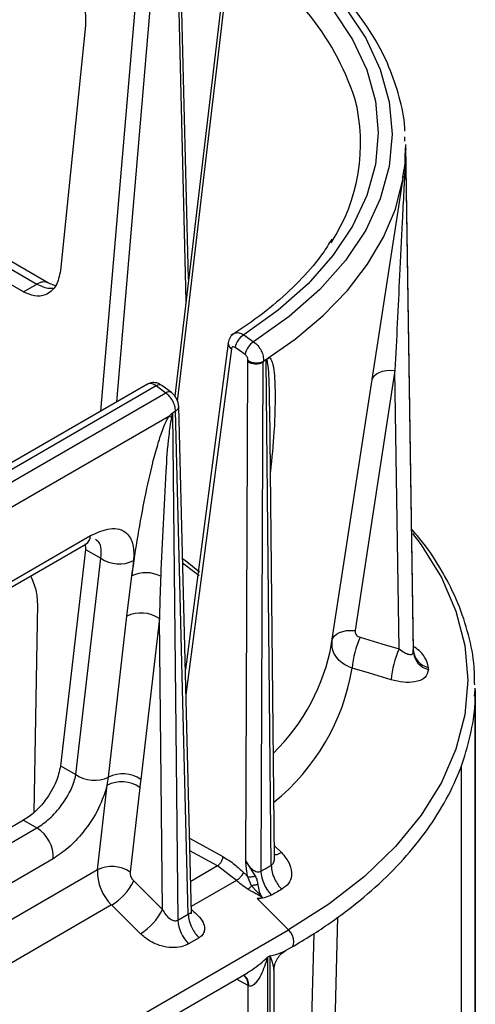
# Model space of a CAD drawing. Header units: millimetres. Extents: x 16 to 503, y 3 to 290.
# Tile 46 of 172: x 122.15 to 124.42, y 82.86 to 87.75. Entities that reach past the tile are written whole.
import ezdxf

# ---------------------------------------------------------------- set-up
doc = ezdxf.new("R2010")
doc.units = ezdxf.units.MM

msp = doc.modelspace()

# ---------------------------------------------------------------- linework, layer by layer
at = {"color": 7, "linetype": 'Continuous', "lineweight": 25}
for p, q in [((122.929, 88.3919), (122.9802, 86.3535)), ((122.9931, 86.4626), (122.9441, 88.4141)), ((122.7727, 88.3579), (122.555, 85.8071)), ((122.6359, 85.8538), (122.8492, 88.3535)), ((122.4807, 87.7239), (122.3566, 86.506)), ((120.6078, 87.3804), (122.2396, 86.4384)), ((122.2973, 86.4441), (120.6655, 87.3861)), ((124.0688, 87.149), (124.0683, 87.1707)), ((124.0721, 87.1265), (124.1096, 84.6214)), ((124.0721, 87.1265), (124.0721, 87.1253)), ((124.0721, 87.1253), (124.0721, 87.1218)), ((124.0721, 87.1174), (124.1096, 84.6123)), ((124.0689, 87.0722), (124.0714, 87.0942)), ((124.0706, 87.0934), (124.07, 87.084)), ((122.173, 86.3999), (121.2051, 86.9587)), ((123.7042, 84.6527), (124.0609, 86.9742)), ((124.0595, 86.9653), (124.0609, 86.9742)), ((122.173, 86.3999), (122.2396, 86.4384)), ((122.3312, 86.4296), (122.2972, 86.4441)), ((123.267, 86.1866), (123.3164, 86.152)), ((123.1897, 86.1447), (123.1899, 86.1464)), ((123.2775, 83.5722), (123.2873, 86.0537)), ((123.2873, 86.0537), (123.2882, 86.06)), ((123.3628, 86.0508), (123.3527, 83.5228)), ((123.3651, 86.0555), (123.3647, 86.0524)), ((123.3799, 86.0644), (123.3722, 86.06)), ((123.378, 86.0584), (123.3799, 86.0644)), ((123.4044, 83.5517), (123.378, 86.0584)), ((123.3799, 86.0644), (123.3949, 86.0747)), ((124.0396, 84.6267), (124.0189, 86.01)), ((122.7889, 85.9421), (117.5767, 82.9332)), ((122.8328, 85.9332), (117.6232, 82.9257)), ((122.8806, 85.8977), (122.8328, 85.9332)), ((122.908, 85.9), (122.8602, 85.9355)), ((122.8806, 85.8977), (117.6725, 82.8911)), ((123.3961, 85.832), (123.3961, 85.8554)), ((122.9133, 85.8), (122.9283, 85.8087)), ((122.9133, 85.8), (122.9398, 83.2796)), ((122.9914, 83.3094), (122.9283, 85.8087)), ((123.0077, 83.3101), (122.9441, 85.8315)), ((123.42, 83.5866), (123.3964, 85.832)), ((122.8956, 85.7817), (120.3474, 84.3107)), ((120.874, 84.2472), (122.5058, 85.1892)), ((120.8507, 84.2056), (122.4825, 85.1477)), ((122.4807, 85.1211), (122.3566, 84.0464)), ((122.4795, 85.1479), (122.4807, 85.1211)), ((122.4807, 85.1211), (122.5574, 85.0768)), ((122.4334, 84.0021), (122.5574, 85.0768)), ((122.7199, 85.0655), (122.7112, 84.9899)), ((122.6868, 84.7891), (122.7112, 84.9899)), ((122.2416, 84.8513), (122.2235, 83.813)), ((122.5945, 83.99), (122.6868, 84.7891)), ((122.8479, 84.777), (122.7557, 83.9779)), ((122.8631, 83.3316), (122.8479, 84.777)), ((124.4139, 84.3915), (124.4183, 84.4228)), ((124.4183, 78.3445), (124.4183, 84.4273)), ((124.4183, 84.4228), (124.4183, 80.7869)), ((122.3566, 84.0464), (122.4334, 84.0021)), ((124.3491, 81.0597), (124.3491, 84.0476)), ((122.5886, 83.9498), (122.5945, 83.99)), ((122.5401, 83.529), (122.5886, 83.9498)), ((122.7512, 83.9385), (122.7026, 83.5177)), ((122.173, 83.7755), (120.5413, 82.8335)), ((120.6078, 82.7951), (122.2396, 83.7371)), ((122.173, 83.7755), (122.2396, 83.7371)), ((122.9982, 83.687), (123.1629, 83.5953)), ((123.4193, 83.6506), (123.4544, 83.6158)), ((122.3205, 83.5845), (120.6888, 82.6425)), ((123.1362, 83.5484), (122.9998, 83.6244)), ((123.1362, 83.5484), (123.0037, 83.4719)), ((123.2307, 83.4767), (123.1362, 83.5484)), ((123.2775, 83.5722), (123.3247, 83.4972)), ((122.5401, 83.529), (120.3716, 82.2772)), ((123.3067, 83.4506), (123.2869, 83.4946)), ((122.7203, 83.4741), (122.8631, 83.3316)), ((123.2307, 83.4767), (123.0068, 83.3474)), ((123.3602, 83.3913), (123.3067, 83.4506)), ((122.6108, 83.3546), (120.3739, 82.0632)), ((122.7537, 83.2121), (122.6108, 83.3546)), ((123.4903, 83.2311), (123.3346, 83.3864)), ((122.9398, 83.2796), (122.9914, 83.3094)), ((123.0072, 83.3321), (123.0109, 83.3283)), ((106.3021, 73.3086), (123.4903, 83.2311)), ((123.0451, 83.191), (122.9935, 83.1613)), ((123.4754, 83.1278), (123.5051, 83.1449)), ((123.3979, 83.1025), (123.3861, 83.0957)), ((123.3861, 83.0957), (123.3861, 79.4598)), ((123.3979, 79.4666), (123.3979, 83.1025)), ((120.6514, 81.4975), (123.2857, 83.0182)), ((123.2651, 83.0063), (123.2672, 83.0057)), ((123.4176, 83.029), (123.4168, 83.0361)), ((123.4181, 79.6787), (123.4181, 83.029)), ((123.2887, 82.9541), (123.2306, 82.9864)), ((123.2887, 79.7753), (123.2887, 82.9541))]:
    msp.add_line(p, q, dxfattribs=at)
at = {"color": 7, "linetype": 'Continuous', "lineweight": 25, "flags": 128}
for points in [[(123.267, 88.1945), (123.4386, 88.0725), (123.5871, 87.9409), (123.7108, 87.801), (123.8086, 87.6543), (123.8791, 87.5026), (123.9218, 87.3474), (123.9361, 87.1905), (123.9218, 87.0336), (123.8791, 86.8785), (123.8086, 86.7267), (123.7108, 86.5801), (123.5871, 86.4402), (123.4386, 86.3085), (123.267, 86.1866)], [(123.3164, 88.2151), (123.4929, 88.0898), (123.6456, 87.9546), (123.773, 87.8108), (123.8736, 87.6602), (123.9462, 87.5042), (123.9901, 87.3448), (124.0048, 87.1835), (123.9901, 87.0223), (123.9462, 86.8628), (123.8736, 86.7069), (123.773, 86.5562), (123.6456, 86.4125), (123.4929, 86.2772), (123.3164, 86.152)], [(123.1898, 88.1277), (123.0439, 86.8924), (122.9246, 85.8825)], [(122.9385, 85.8566), (122.9925, 86.3152), (123.0629, 86.9123), (123.1333, 87.5094), (123.2036, 88.1065)], [(123.3651, 86.0555), (123.5224, 86.1654), (123.6618, 86.283), (123.7823, 86.4074), (123.8828, 86.5375), (123.9625, 86.6724), (124.0208, 86.8109), (124.0572, 86.9519), (124.0595, 86.9653)], [(123.1897, 86.1447), (123.0439, 85.0326), (122.9771, 84.5238)], [(123.2059, 86.1177), (123.0316, 84.7888), (122.9803, 84.3978)], [(123.274, 86.0893), (123.2464, 86.1087), (123.2247, 86.1239)], [(124.0189, 86.01), (123.9078, 85.2862), (123.8206, 84.7176)], [(123.906, 85.9661), (123.9082, 85.9717), (123.9156, 85.9827), (123.9266, 85.9922), (123.9409, 86.0001), (123.9578, 86.006), (123.977, 86.0096), (123.9975, 86.011), (124.0189, 86.01)], [(124.1055, 85.2007), (124.149, 85.143), (124.2495, 84.9809), (124.322, 84.8139), (124.3657, 84.6436), (124.3804, 84.4716), (124.3657, 84.2997), (124.322, 84.1293), (124.2495, 83.9623), (124.149, 83.8002), (124.0215, 83.6446), (123.8682, 83.4969), (123.6905, 83.3587), (123.4903, 83.2311)], [(122.9632, 85.0757), (122.9777, 85.0651), (123.0479, 85.0103)], [(122.9637, 85.0542), (122.9763, 85.045), (123.0454, 84.991)], [(123.7072, 84.6718), (123.71, 84.6796), (123.7175, 84.6905), (123.7285, 84.7), (123.7428, 84.7078), (123.7597, 84.7136), (123.7788, 84.7173), (123.7993, 84.7186), (123.8206, 84.7176)], [(123.8456, 84.6842), (123.9542, 84.652), (124.0396, 84.6267)], [(124.0002, 84.4732), (123.8916, 84.5054), (123.8063, 84.5308)], [(122.7557, 83.9779), (122.7532, 83.9558), (122.7512, 83.9385)], [(123.7328, 83.294), (123.7163, 82.6337), (123.6854, 81.3977)], [(123.5051, 83.1449), (123.5102, 83.1491), (123.5154, 83.1589), (123.5171, 83.172), (123.5151, 83.1871), (123.5096, 83.203), (123.501, 83.2181), (123.4903, 83.2311)], [(123.5705, 81.3384), (123.6097, 82.9115), (123.6172, 83.2138)]]:
    msp.add_lwpolyline(points, dxfattribs=at)
at = {"color": 7, "linetype": 'Continuous', "lineweight": 25}
for centre, radius, start, end in [((122.5474, 86.9368), 1.3412, 18.452, 60.7075), ((122.9519, 87.1364), 0.8964, 326.713, 14.5297), ((123.1621, 87.122), 0.9101, 359.7132, 0.2868), ((122.2732, 86.3924), 0.0569, 63.9014, 126.1737), ((123.3184, 86.1062), 0.0954, 122.597, 169.3065), ((123.2212, 86.1453), 0.0315, 180.9595, 240.8581), ((123.3678, 86.0716), 0.0954, 122.6004, 169.306), ((123.3305, 86.1224), 0.0753, 235.8338, 297.4139), ((122.8484, 85.9129), 0.0256, 62.3807, 127.367), ((122.8962, 85.8774), 0.0256, 62.2883, 127.379), ((122.917, 85.8333), 0.0271, 294.578, 356.1432), ((122.7675, 85.5144), 0.2964, 61.7821, 64.3998), ((122.4538, 85.191), 0.052, 303.4937, 357.9525), ((122.6483, 85.2094), 0.1608, 235.5675, 296.466), ((122.7802, 84.8408), 0.1643, 63.0623, 114.8208), ((122.7569, 84.6439), 0.1613, 55.6312, 115.7853), ((124.2713, 84.4933), 0.4665, 155.8415, 175.3854), ((122.7037, 84.8357), 1.0171, 314.3338, 349.6377), ((124.4646, 84.4359), 0.4659, 155.8259, 175.4123), ((123.1871, 84.6169), 0.9226, 359.7171, 0.2829), ((124.2069, 84.6294), 0.0976, 184.6757, 257.3688), ((124.2073, 84.6204), 0.098, 184.7009, 257.1814), ((122.7296, 84.7134), 1.0921, 309.0147, 350.3732), ((123.2377, 84.5295), 0.9479, 359.7171, 0.2829), ((123.3929, 84.4273), 1.0254, 359.7462, 0.2538), ((122.5244, 84.1352), 0.1613, 235.6312, 295.7853), ((122.6647, 83.8448), 0.1613, 55.6312, 115.7853), ((122.6603, 83.8059), 0.1608, 55.5675, 116.466), ((122.1474, 83.5904), 0.1733, 358.0332, 57.8508), ((122.6117, 83.3851), 0.1608, 55.5675, 116.466), ((122.771, 83.5211), 0.2311, 178.0326, 226.1104), ((122.7604, 83.5157), 0.0578, 178.0326, 226.1104), ((123.5322, 83.5315), 0.1797, 182.7846, 225.2151), ((122.4693, 83.5941), 0.2782, 300.5682, 334.4477), ((122.6122, 83.4516), 0.2782, 300.5682, 334.4477), ((123.1206, 83.2902), 0.181, 183.3558, 225.4303), ((123.2394, 82.9603), 0.053, 351.4923, 60.6454), ((123.2296, 82.9593), 0.0592, 354.9631, 52.8787)]:
    msp.add_arc(centre, radius, start, end, dxfattribs=at)
for points, knots in [([(124.0678, 87.1976), (124.0677, 87.2038), (124.0671, 87.261), (124.0427, 87.3685), (123.9934, 87.518), (123.9183, 87.6638), (123.8208, 87.8047), (123.7009, 87.9395), (123.5596, 88.067), (123.4335, 88.1608), (123.3544, 88.2114), (123.3336, 88.2247)], [0, 0, 0, 0, 0.0162142, 0.1480941, 0.2801601, 0.4128753, 0.5464661, 0.6809055, 0.8160021, 0.9515166, 1, 1, 1, 1]), ([(122.3379, 88.0183), (122.3606, 88.0014), (122.4081, 87.9662), (122.4573, 87.8804), (122.4822, 87.7947), (122.4812, 87.7469), (122.4807, 87.7239)], [0, 0, 0, 0, 0.26931, 0.56119, 0.788964, 1, 1, 1, 1]), ([(124.0714, 87.1327), (124.0716, 87.1315), (124.0721, 87.1295), (124.0721, 87.1274), (124.0721, 87.1265)], [0, 0, 0, 0, 0.5600466, 1, 1, 1, 1]), ([(124.0714, 87.0942), (124.0716, 87.0985), (124.0721, 87.1062), (124.0721, 87.114), (124.0721, 87.1174)], [0, 0, 0, 0, 0.560047, 1, 1, 1, 1]), ([(124.0721, 87.1174), (124.0722, 87.1123), (124.0722, 87.1033), (124.0719, 87.0943), (124.0717, 87.0903)], [0, 0, 0, 0, 0.559998, 1, 1, 1, 1]), ([(124.0717, 87.0903), (124.0709, 87.0729), (124.0693, 87.0365), (124.0662, 86.9737), (124.0615, 86.8765), (124.0531, 86.7083), (124.0383, 86.4101), (124.0265, 86.1664), (124.0189, 86.01)], [0, 0, 0, 0, 0.043638, 0.091056, 0.167391, 0.305578, 0.554225, 1, 1, 1, 1]), ([(124.0566, 86.9651), (124.0633, 86.9978), (124.0717, 87.0389), (124.0702, 87.0804), (124.0699, 87.0889)], [0, 0, 0, 0, 0.79422, 1, 1, 1, 1]), ([(123.7048, 86.6627), (123.6907, 86.6392), (123.6504, 86.5725), (123.5591, 86.4668), (123.4338, 86.3474), (123.3122, 86.2536), (123.2309, 86.201), (123.2037, 86.1834)], [0, 0, 0, 0, 0.134165, 0.382473, 0.629429, 0.875646, 1, 1, 1, 1]), ([(122.3566, 86.506), (122.3509, 86.4792), (122.3389, 86.4238), (122.288, 86.382), (122.229, 86.3746), (122.1912, 86.3917), (122.173, 86.3999)], [0, 0, 0, 0, 0.271211, 0.563669, 0.79051, 1, 1, 1, 1]), ([(122.2396, 86.4384), (122.2607, 86.4285), (122.2881, 86.4157), (122.3137, 86.4187), (122.3195, 86.4194)], [0, 0, 0, 0, 0.7700778, 1, 1, 1, 1]), ([(123.2188, 86.193), (123.2151, 86.1902), (123.2076, 86.1847), (123.199, 86.1733), (123.1926, 86.1604), (123.1908, 86.151), (123.1899, 86.1464)], [0, 0, 0, 0, 0.253595, 0.507348, 0.757411, 1, 1, 1, 1]), ([(123.2194, 86.1921), (123.2205, 86.1932), (123.2238, 86.1965), (123.2322, 86.1977), (123.2428, 86.1975), (123.2547, 86.1939), (123.2629, 86.1891), (123.267, 86.1866)], [0, 0, 0, 0, 0.106179, 0.319151, 0.539113, 0.766063, 1, 1, 1, 1]), ([(123.2247, 86.1239), (123.2222, 86.1253), (123.2173, 86.128), (123.2113, 86.1271), (123.2073, 86.1235), (123.2064, 86.1197), (123.2059, 86.1177)], [0, 0, 0, 0, 0.280455, 0.559205, 0.778969, 1, 1, 1, 1]), ([(123.3164, 86.152), (123.3236, 86.1461), (123.3381, 86.1345), (123.355, 86.1085), (123.3656, 86.0803), (123.3653, 86.0638), (123.3651, 86.0555)], [0, 0, 0, 0, 0.2499998, 0.4999997, 0.7499998, 1, 1, 1, 1]), ([(123.2882, 86.06), (123.2882, 86.0629), (123.2882, 86.0685), (123.2846, 86.0774), (123.2796, 86.0847), (123.2759, 86.0878), (123.274, 86.0893)], [0, 0, 0, 0, 0.280438, 0.5592, 0.778968, 1, 1, 1, 1]), ([(123.2873, 86.0537), (123.2906, 86.0519), (123.2971, 86.0484), (123.3085, 86.045), (123.3199, 86.0432), (123.3338, 86.0428), (123.3493, 86.0447), (123.3585, 86.0489), (123.3628, 86.0508)], [0, 0, 0, 0, 0.155335, 0.302058, 0.440167, 0.569661, 0.80186, 1, 1, 1, 1]), ([(123.3647, 86.0524), (123.3644, 86.052), (123.3637, 86.0514), (123.3631, 86.051), (123.3628, 86.0508)], [0, 0, 0, 0, 0.560274, 1, 1, 1, 1]), ([(123.3722, 86.06), (123.3708, 86.0586), (123.3683, 86.056), (123.3658, 86.0535), (123.3647, 86.0524)], [0, 0, 0, 0, 0.560512, 1, 1, 1, 1]), ([(123.3722, 86.06), (123.3765, 86.0627), (123.3841, 86.0676), (123.3916, 86.0726), (123.3949, 86.0747)], [0, 0, 0, 0, 0.56, 1, 1, 1, 1]), ([(123.3961, 85.8554), (123.3954, 85.899), (123.3943, 85.9656), (123.3892, 86.0329), (123.3846, 86.0588), (123.3816, 86.0615), (123.3808, 86.0615), (123.3802, 86.0614), (123.3796, 86.0609), (123.3788, 86.06), (123.3783, 86.0591), (123.378, 86.0584)], [0, 0, 0, 0, 0.592699, 0.904477, 0.971506, 0.979989, 0.983325, 0.986293, 0.989175, 0.992273, 1, 1, 1, 1]), ([(123.3949, 86.0747), (123.3976, 86.0721), (123.4038, 86.066), (123.4179, 86.0254), (123.4234, 85.9445), (123.4234, 85.8263), (123.4179, 85.6837), (123.4066, 85.5739), (123.3998, 85.5079)], [0, 0, 0, 0, 0.028859, 0.066655, 0.279618, 0.473346, 0.683776, 1, 1, 1, 1]), ([(122.8576, 85.9369), (122.8532, 85.9397), (122.8432, 85.9459), (122.8248, 85.9499), (122.8051, 85.9494), (122.7937, 85.9442), (122.7879, 85.9415)], [0, 0, 0, 0, 0.203982, 0.462862, 0.730687, 1, 1, 1, 1]), ([(122.8328, 85.9332), (122.8258, 85.9373), (122.8117, 85.9455), (122.7958, 85.9467), (122.79, 85.9417), (122.7886, 85.9405)], [0, 0, 0, 0, 0.431904, 0.863808, 1, 1, 1, 1]), ([(122.9283, 85.8087), (122.9275, 85.8166), (122.9259, 85.8326), (122.9151, 85.8582), (122.8996, 85.8816), (122.887, 85.8923), (122.8806, 85.8977)], [0, 0, 0, 0, 0.251635, 0.502179, 0.751634, 1, 1, 1, 1]), ([(122.9441, 85.8315), (122.9434, 85.8377), (122.942, 85.8502), (122.9338, 85.8699), (122.9221, 85.8878), (122.9127, 85.8959), (122.9081, 85.9)], [0, 0, 0, 0, 0.253414, 0.50425, 0.752983, 1, 1, 1, 1]), ([(122.8956, 85.7817), (122.8989, 85.7851), (122.905, 85.7911), (122.9108, 85.7973), (122.9133, 85.8)], [0, 0, 0, 0, 0.560002, 1, 1, 1, 1]), ([(122.9133, 85.8), (122.9123, 85.7954), (122.9105, 85.7872), (122.9085, 85.7791), (122.9076, 85.7755)], [0, 0, 0, 0, 0.559999, 1, 1, 1, 1]), ([(122.7112, 84.9899), (122.7211, 85.0565), (122.7402, 85.186), (122.7745, 85.3728), (122.8075, 85.5233), (122.8367, 85.6335), (122.8587, 85.7011), (122.8769, 85.7487), (122.8901, 85.7721), (122.8956, 85.7817)], [0, 0, 0, 0, 0.262114, 0.509277, 0.720358, 0.831548, 0.917043, 0.965962, 1, 1, 1, 1]), ([(122.9076, 85.7755), (122.903, 85.7452), (122.8888, 85.6536), (122.8726, 85.391), (122.8623, 85.1602), (122.8546, 84.9873)], [0, 0, 0, 0, 0.110598, 0.333724, 1, 1, 1, 1]), ([(122.5058, 85.1892), (122.5399, 85.2045), (122.6111, 85.2365), (122.6849, 85.2121), (122.7223, 85.1506), (122.7207, 85.0931), (122.7199, 85.0655)], [0, 0, 0, 0, 0.26931, 0.56119, 0.788964, 1, 1, 1, 1]), ([(124.4151, 84.4482), (124.415, 84.478), (124.4146, 84.5614), (124.3871, 84.6976), (124.3355, 84.8553), (124.258, 85.0091), (124.1797, 85.1322), (124.1195, 85.2012), (124.1006, 85.2228)], [0, 0, 0, 0, 0.110506, 0.309327, 0.508361, 0.708042, 0.908579, 1, 1, 1, 1]), ([(122.5574, 85.0768), (122.559, 85.0969), (122.5616, 85.1286), (122.5484, 85.1569), (122.5367, 85.1658), (122.5312, 85.17)], [0, 0, 0, 0, 0.48007, 0.753896, 1, 1, 1, 1]), ([(122.2082, 84.9893), (122.2183, 84.9653), (122.2382, 84.9178), (122.2405, 84.8732), (122.2416, 84.8513)], [0, 0, 0, 0, 0.50629, 1, 1, 1, 1]), ([(122.8546, 84.9873), (122.8533, 84.948), (122.8508, 84.8777), (122.8488, 84.8078), (122.8479, 84.777)], [0, 0, 0, 0, 0.56, 1, 1, 1, 1]), ([(123.8206, 84.7176), (123.8205, 84.7136), (123.8203, 84.7057), (123.8265, 84.6956), (123.8352, 84.6881), (123.8422, 84.6855), (123.8456, 84.6842)], [0, 0, 0, 0, 0.279585, 0.559799, 0.779564, 1, 1, 1, 1]), ([(123.8063, 84.5308), (123.7895, 84.538), (123.7583, 84.5515), (123.7249, 84.586), (123.705, 84.6255), (123.7059, 84.6538), (123.7064, 84.6678)], [0, 0, 0, 0, 0.268573, 0.499976, 0.752773, 1, 1, 1, 1]), ([(124.0396, 84.6267), (124.0484, 84.6203), (124.0654, 84.6078), (124.085, 84.5998), (124.0973, 84.5986), (124.1042, 84.6004), (124.1087, 84.6048), (124.1093, 84.6098), (124.1096, 84.6123)], [0, 0, 0, 0, 0.280402, 0.543195, 0.665993, 0.781807, 0.892667, 1, 1, 1, 1]), ([(124.1855, 84.5342), (124.1814, 84.551), (124.1732, 84.5847), (124.137, 84.6232), (124.112, 84.6379), (124.1102, 84.639)], [0, 0, 0, 0, 0.481266, 0.96296, 1, 1, 1, 1]), ([(124.1855, 84.5248), (124.1817, 84.5099), (124.1739, 84.48), (124.1221, 84.4605), (124.0618, 84.4584), (124.0208, 84.4682), (124.0002, 84.4732)], [0, 0, 0, 0, 0.279135, 0.558518, 0.778884, 1, 1, 1, 1]), ([(123.5051, 83.1449), (123.5389, 83.165), (123.6368, 83.2231), (123.7854, 83.327), (123.9433, 83.4589), (124.0804, 83.599), (124.1957, 83.7459), (124.288, 83.8985), (124.3571, 84.0554), (124.3998, 84.2152), (124.4191, 84.3328), (124.4167, 84.3965), (124.4163, 84.4065)], [0, 0, 0, 0, 0.060755, 0.176137, 0.291567, 0.406937, 0.522148, 0.637071, 0.751566, 0.86554, 0.979006, 1, 1, 1, 1]), ([(122.3566, 84.0464), (122.3509, 84.0197), (122.3389, 83.9643), (122.288, 83.8795), (122.229, 83.8133), (122.1912, 83.7878), (122.173, 83.7755)], [0, 0, 0, 0, 0.271211, 0.563669, 0.79051, 1, 1, 1, 1]), ([(122.2396, 83.7371), (122.2605, 83.7513), (122.2927, 83.773), (122.3345, 83.8161), (122.3639, 83.8525), (122.3901, 83.8921), (122.4179, 83.9437), (122.4273, 83.9794), (122.4334, 84.0021)], [0, 0, 0, 0, 0.237533, 0.364255, 0.497205, 0.620936, 0.758623, 1, 1, 1, 1]), ([(122.5886, 83.9498), (122.5766, 83.9118), (122.5517, 83.8335), (122.4778, 83.7219), (122.3968, 83.6352), (122.3454, 83.601), (122.3205, 83.5845)], [0, 0, 0, 0, 0.2729848, 0.5631052, 0.7886396, 1, 1, 1, 1]), ([(123.1629, 83.5953), (123.1624, 83.5906), (123.1613, 83.5808), (123.1541, 83.5661), (123.1452, 83.5548), (123.1391, 83.5505), (123.1362, 83.5484)], [0, 0, 0, 0, 0.270477, 0.562374, 0.789521, 1, 1, 1, 1]), ([(123.1629, 83.5953), (123.1828, 83.5831), (123.2183, 83.5613), (123.2519, 83.53), (123.2667, 83.5163)], [0, 0, 0, 0, 0.559557, 1, 1, 1, 1]), ([(123.4044, 83.5517), (123.4066, 83.5532), (123.4113, 83.5562), (123.4163, 83.5641), (123.4192, 83.5741), (123.4206, 83.5819), (123.4199, 83.5864), (123.4199, 83.5866)], [0, 0, 0, 0, 0.2198, 0.451131, 0.702694, 0.981302, 1, 1, 1, 1]), ([(123.4198, 83.6053), (123.4222, 83.6049), (123.4305, 83.6036), (123.4445, 83.6108), (123.4544, 83.6158)], [0, 0, 0, 0, 0.293567, 1, 1, 1, 1]), ([(123.4544, 83.6158), (123.4702, 83.5967), (123.5007, 83.5598), (123.5086, 83.5037), (123.4933, 83.4592), (123.4688, 83.4414), (123.4566, 83.4325)], [0, 0, 0, 0, 0.297672, 0.574617, 0.787528, 1, 1, 1, 1]), ([(123.2869, 83.4946), (123.2854, 83.5032), (123.2828, 83.5177), (123.2807, 83.5369), (123.279, 83.5542), (123.278, 83.5657), (123.2775, 83.5722)], [0, 0, 0, 0, 0.326369, 0.549988, 0.744287, 1, 1, 1, 1]), ([(123.2775, 83.5722), (123.2827, 83.5634), (123.2918, 83.5483), (123.3076, 83.5326), (123.3213, 83.5238), (123.3331, 83.5197), (123.3439, 83.519), (123.3499, 83.5216), (123.3527, 83.5228)], [0, 0, 0, 0, 0.28879, 0.499462, 0.646295, 0.776075, 0.892348, 1, 1, 1, 1]), ([(123.3527, 83.5228), (123.3624, 83.5282), (123.3796, 83.5379), (123.3968, 83.5475), (123.4044, 83.5517)], [0, 0, 0, 0, 0.56, 1, 1, 1, 1]), ([(123.4044, 83.5517), (123.4052, 83.5406), (123.4068, 83.5179), (123.42, 83.4836), (123.4371, 83.4541), (123.4502, 83.4396), (123.4566, 83.4325)], [0, 0, 0, 0, 0.2742796, 0.5614047, 0.7857201, 1, 1, 1, 1]), ([(123.2307, 83.4767), (123.2347, 83.4793), (123.2428, 83.4848), (123.2542, 83.4965), (123.2626, 83.5076), (123.2654, 83.5134), (123.2667, 83.5163)], [0, 0, 0, 0, 0.270541, 0.562357, 0.789457, 1, 1, 1, 1]), ([(123.2667, 83.5163), (123.2706, 83.5124), (123.2775, 83.5054), (123.284, 83.4979), (123.2869, 83.4946)], [0, 0, 0, 0, 0.558817, 1, 1, 1, 1]), ([(123.3247, 83.4972), (123.321, 83.4963), (123.3136, 83.4943), (123.2997, 83.4928), (123.2917, 83.4939), (123.2869, 83.4946)], [0, 0, 0, 0, 0.276293, 0.562849, 1, 1, 1, 1]), ([(123.3247, 83.4972), (123.3266, 83.4941), (123.3302, 83.4882), (123.334, 83.4743), (123.3357, 83.4632), (123.3369, 83.4557)], [0, 0, 0, 0, 0.262798, 0.500465, 1, 1, 1, 1]), ([(123.2874, 83.433), (123.276, 83.4406), (123.2557, 83.4539), (123.2383, 83.4698), (123.2307, 83.4767)], [0, 0, 0, 0, 0.564526, 1, 1, 1, 1]), ([(123.2874, 83.433), (123.289, 83.434), (123.2922, 83.436), (123.2973, 83.4403), (123.3024, 83.4452), (123.3053, 83.4488), (123.3067, 83.4506)], [0, 0, 0, 0, 0.2330873, 0.4821736, 0.7405946, 1, 1, 1, 1]), ([(123.3369, 83.4557), (123.3345, 83.4553), (123.3296, 83.4544), (123.3219, 83.4531), (123.3141, 83.4518), (123.3092, 83.451), (123.3068, 83.4506)], [0, 0, 0, 0, 0.2474286, 0.5000676, 0.7526718, 1, 1, 1, 1]), ([(123.3369, 83.4557), (123.339, 83.4442), (123.3423, 83.4265), (123.3507, 83.4051), (123.3571, 83.3958), (123.3602, 83.3913)], [0, 0, 0, 0, 0.490046, 0.749929, 1, 1, 1, 1]), ([(123.3602, 83.3913), (123.3528, 83.3961), (123.3394, 83.4049), (123.3197, 83.4148), (123.3027, 83.4238), (123.2926, 83.4299), (123.2874, 83.433)], [0, 0, 0, 0, 0.317832, 0.576756, 0.784331, 1, 1, 1, 1]), ([(123.4056, 83.404), (123.3937, 83.3985), (123.3723, 83.3887), (123.3461, 83.3871), (123.3346, 83.3864)], [0, 0, 0, 0, 0.561034, 1, 1, 1, 1]), ([(123.3346, 83.3864), (123.3376, 83.3867), (123.3425, 83.3873), (123.3492, 83.3886), (123.3548, 83.3898), (123.3584, 83.3908), (123.3602, 83.3913)], [0, 0, 0, 0, 0.340042, 0.5600473, 0.7800235, 1, 1, 1, 1]), ([(123.4566, 83.4325), (123.4471, 83.4272), (123.4301, 83.4177), (123.4131, 83.4082), (123.4056, 83.404)], [0, 0, 0, 0, 0.560006, 1, 1, 1, 1]), ([(122.8631, 83.3316), (122.8684, 83.3227), (122.8789, 83.3051), (122.897, 83.2879), (122.9123, 83.2794), (122.9227, 83.2764), (122.9321, 83.2762), (122.9373, 83.2785), (122.9398, 83.2796)], [0, 0, 0, 0, 0.284742, 0.567368, 0.696013, 0.808308, 0.906908, 1, 1, 1, 1]), ([(122.9914, 83.3094), (122.9934, 83.3104), (122.9979, 83.3125), (123.0027, 83.3142), (123.0057, 83.3155), (123.0069, 83.3164), (123.0073, 83.317), (123.0075, 83.3174), (123.0074, 83.3178), (123.0073, 83.3181)], [0, 0, 0, 0, 0.189265, 0.427736, 0.662493, 0.827834, 0.878458, 0.907691, 1, 1, 1, 1]), ([(122.9914, 83.3094), (122.9924, 83.2984), (122.9944, 83.2759), (123.008, 83.2419), (123.0255, 83.2126), (123.0387, 83.1981), (123.0451, 83.191)], [0, 0, 0, 0, 0.274285, 0.561403, 0.785715, 1, 1, 1, 1]), ([(123.0083, 83.3101), (123.0083, 83.31), (123.0086, 83.3099), (123.0081, 83.3117), (123.0078, 83.3154), (123.0075, 83.318)], [0, 0, 0, 0, 0.026479, 0.317563, 1, 1, 1, 1]), ([(123.0109, 83.3283), (123.0208, 83.3197), (123.0421, 83.3012), (123.065, 83.2734), (123.0732, 83.2465), (123.0726, 83.2252), (123.0639, 83.2051), (123.0514, 83.1958), (123.0451, 83.191)], [0, 0, 0, 0, 0.204248, 0.4400993, 0.5716203, 0.7098147, 0.853539, 1, 1, 1, 1]), ([(122.9935, 83.1613), (122.9815, 83.1558), (122.9565, 83.1443), (122.9083, 83.141), (122.8535, 83.1504), (122.7979, 83.174), (122.7681, 83.1997), (122.7537, 83.2121)], [0, 0, 0, 0, 0.1710936, 0.3572592, 0.5529883, 0.7837141, 1, 1, 1, 1]), ([(123.2852, 83.0191), (123.2933, 83.0237), (123.3313, 83.0451), (123.362, 83.0734), (123.3861, 83.0957)], [0, 0, 0, 0, 0.2136413, 1, 1, 1, 1]), ([(123.3861, 83.0957), (123.3761, 83.0649), (123.361, 83.0186), (123.3322, 82.9719), (123.3131, 82.9542), (123.2999, 82.95), (123.2944, 82.9517), (123.2918, 82.9525)], [0, 0, 0, 0, 0.499782, 0.749651, 0.897607, 0.952697, 1, 1, 1, 1]), ([(123.3979, 83.1025), (123.4179, 83.107), (123.4473, 83.1137), (123.4685, 83.1245), (123.4753, 83.128)], [0, 0, 0, 0, 0.679599, 1, 1, 1, 1]), ([(123.4168, 83.0361), (123.4164, 83.0408), (123.4149, 83.0594), (123.4051, 83.0841), (123.3979, 83.1025)], [0, 0, 0, 0, 0.2540186, 1, 1, 1, 1]), ([(123.4178, 83.0352), (123.4192, 83.0457), (123.4221, 83.066), (123.4361, 83.0925), (123.4544, 83.114), (123.4694, 83.1238), (123.4769, 83.1286)], [0, 0, 0, 0, 0.273417, 0.526004, 0.765917, 1, 1, 1, 1]), ([(123.2918, 82.9525), (123.2912, 82.9528), (123.2901, 82.9533), (123.2891, 82.9538), (123.2887, 82.9541)], [0, 0, 0, 0, 0.56, 1, 1, 1, 1])]:
    msp.add_open_spline(points, degree=3, knots=knots, dxfattribs=at)

doc.saveas('drawing.dxf')
